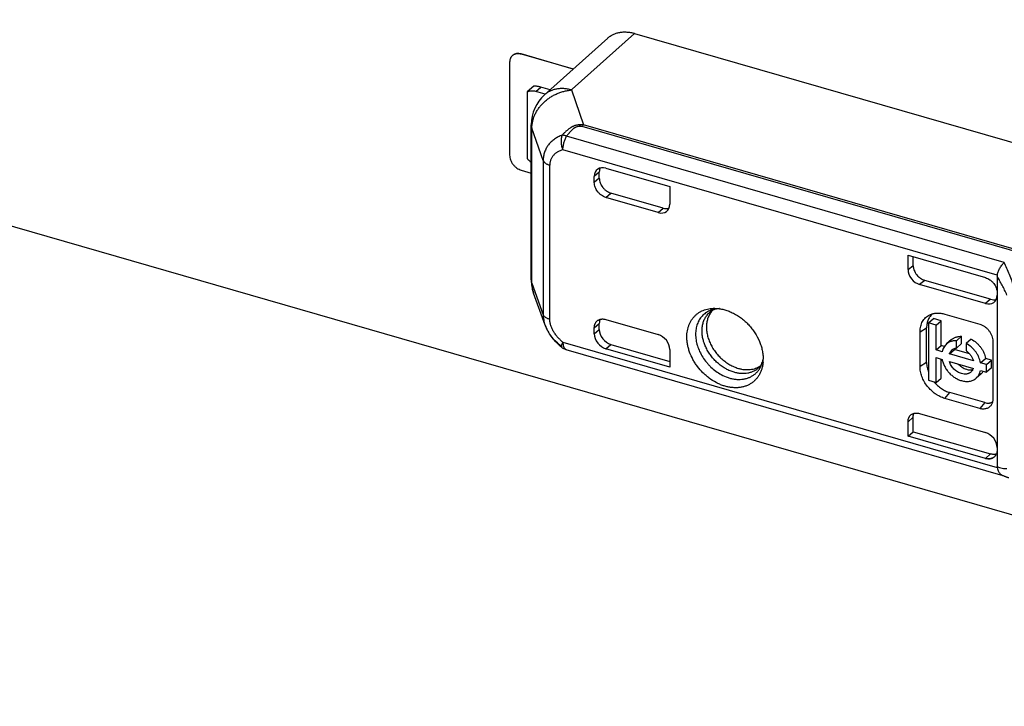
# Model space of a CAD drawing. Header units: millimetres. Extents: x 0 to 210, y 0 to 297.
# Tile 37 of 41: x 118.28 to 125.62, y 226.12 to 231.24. Entities that reach past the tile are written whole.
import ezdxf

# ---------------------------------------------------------------- set-up
doc = ezdxf.new("R2010")
doc.units = ezdxf.units.MM
doc.header["$LTSCALE"] = 19.36
doc.layers.get('0').update_dxf_attribs({"linetype": 'CONTINUOUS'})

msp = doc.modelspace()

# ---------------------------------------------------------------- linework, layer by layer
at = {"color": 7, "linetype": 'Continuous'}
for p, q in [((130.6189, 226.1221), (103.3391, 233.9971)), ((122.0234, 230.9848), (122.0236, 230.985)), ((122.411, 230.8729), (122.0234, 230.9848)), ((122.0236, 230.985), (122.4113, 230.8731)), ((121.9368, 230.9231), (121.9368, 230.2303)), ((122.0234, 230.1187), (122.0982, 230.0971)), ((125.4831, 227.9704), (125.4832, 227.9704)), ((125.5206, 228.0031), (125.4832, 227.9705)), ((125.4832, 227.9704), (125.5208, 228.0031)), ((125.4832, 227.9704), (125.4833, 227.9704)), ((125.5208, 228.0031), (125.5206, 228.0031)), ((125.5484, 227.9811), (125.5484, 227.9811)), ((125.5491, 227.9817), (125.5488, 227.9815))]:
    msp.add_line(p, q, dxfattribs=at)
at = {"color": 6, "linetype": 'Continuous'}
for p, q in [((122.1976, 230.681), (122.6676, 231.1035)), ((122.4027, 230.7218), (122.868, 231.1382)), ((122.868, 231.1382), (126.9583, 229.9574)), ((121.9583, 230.974), (121.9582, 230.974)), ((122.1177, 230.7449), (122.0677, 230.7016)), ((122.2381, 230.7174), (122.1702, 230.737)), ((122.0677, 230.7016), (122.0677, 230.2036)), ((122.2016, 230.6846), (122.1327, 230.7045)), ((122.0982, 229.3031), (122.0982, 230.4579)), ((122.6051, 230.0593), (122.6051, 230.1048)), ((122.6542, 230.1341), (123.1306, 229.9966)), ((122.5676, 230.0269), (122.5676, 230.0725)), ((123.0803, 229.8356), (122.6917, 229.9477)), ((123.1306, 229.9966), (123.1306, 229.8644)), ((123.0439, 229.8028), (122.6542, 229.9152)), ((124.9059, 229.4841), (125.4833, 229.3175)), ((124.9059, 229.3779), (124.9059, 229.4841)), ((124.9445, 229.4062), (124.9445, 229.473)), ((125.5208, 229.156), (125.0312, 229.2973)), ((125.5699, 229.3281), (125.5699, 227.9097)), ((122.2009, 228.9634), (122.1154, 229.2029)), ((125.4833, 229.1246), (124.9926, 229.2663)), ((122.6051, 228.9313), (122.6051, 228.9768)), ((122.6542, 229.0059), (123.0439, 228.8934)), ((125.0586, 228.9804), (125.0961, 229.0129)), ((125.1159, 228.9639), (125.0586, 228.9804)), ((125.0586, 228.9804), (125.0586, 228.5526)), ((125.1534, 228.9963), (125.0961, 229.0129)), ((125.1159, 228.9639), (125.1534, 228.9963)), ((125.1534, 228.8111), (125.1534, 228.9963)), ((125.1802, 229.046), (125.44, 228.971)), ((122.5676, 228.8986), (122.5676, 228.9443)), ((124.9955, 228.6548), (124.9955, 228.9146)), ((125.0445, 228.684), (125.0445, 228.9438)), ((125.1159, 228.7786), (125.1159, 228.9639)), ((125.2306, 228.8558), (125.1931, 228.8233)), ((125.2676, 228.8478), (125.3051, 228.8802)), ((125.2676, 228.793), (125.2676, 228.8478)), ((125.3051, 228.8255), (125.3051, 228.8802)), ((125.3768, 228.8595), (125.3393, 228.8271)), ((125.538, 228.8446), (125.538, 228.4116)), ((122.3561, 228.7831), (125.6115, 227.8434)), ((123.1306, 228.6495), (122.6542, 228.787)), ((122.6917, 228.8197), (123.1306, 228.6931)), ((123.1306, 228.7818), (123.1306, 228.6495)), ((125.1159, 228.7786), (125.1534, 228.8111)), ((125.1603, 228.7658), (125.1159, 228.7786)), ((125.1764, 228.8045), (125.1534, 228.8111)), ((125.214, 228.7503), (125.2515, 228.7828)), ((125.3638, 228.7504), (125.2515, 228.7828)), ((125.3051, 228.8255), (125.2676, 228.793)), ((125.3393, 228.8271), (125.3393, 228.7723)), ((125.1159, 228.7213), (125.1603, 228.7085)), ((125.1159, 228.5361), (125.1159, 228.7213)), ((125.1534, 228.5685), (125.1534, 228.7104)), ((125.3929, 228.6987), (125.214, 228.7503)), ((125.214, 228.6929), (125.3929, 228.6413)), ((125.4467, 228.6832), (125.4842, 228.7156)), ((125.4916, 228.6702), (125.4467, 228.6832)), ((125.5291, 228.7027), (125.4842, 228.7156)), ((125.4916, 228.6702), (125.5291, 228.7027)), ((125.5291, 228.6453), (125.5291, 228.7027)), ((125.4467, 228.6258), (125.4916, 228.6128)), ((125.4916, 228.6128), (125.4916, 228.6702)), ((125.5291, 228.6453), (125.4916, 228.6128)), ((125.0586, 228.5526), (125.1159, 228.5361)), ((125.1159, 228.5361), (125.1534, 228.5685)), ((125.4514, 228.6008), (125.4139, 228.5683)), ((125.44, 228.3419), (125.1802, 228.4169)), ((125.4775, 228.3858), (125.2177, 228.4608)), ((124.9059, 228.2432), (124.9445, 228.2776)), ((124.9059, 228.137), (124.9059, 228.2432)), ((124.9445, 228.1694), (124.9445, 228.2776)), ((124.9926, 228.3049), (125.4833, 228.1632)), ((124.9059, 228.137), (124.9445, 228.1694)), ((124.9445, 228.1694), (125.5206, 228.0031)), ((125.4831, 227.9704), (124.9059, 228.137)), ((125.5208, 228.0031), (125.5206, 228.0031))]:
    msp.add_line(p, q, dxfattribs=at)
at = {"color": 9, "linetype": 'Continuous'}
for p, q in [((122.1327, 230.7045), (122.1702, 230.737)), ((122.3968, 230.7165), (122.4027, 230.7218)), ((122.3968, 230.7165), (122.4875, 230.4564)), ((126.7151, 229.2212), (122.4766, 230.4447)), ((126.726, 229.2329), (122.4875, 230.4564)), ((122.1868, 230.1907), (122.1027, 230.4318)), ((122.1027, 229.2771), (122.1027, 230.4318)), ((125.6234, 229.4303), (122.3616, 230.3719)), ((125.5705, 229.3359), (122.3338, 230.2703)), ((122.1868, 230.1907), (122.1868, 229.0416)), ((122.2352, 229.007), (122.2352, 230.1561)), ((122.6051, 230.1048), (122.5676, 230.0725)), ((122.6051, 230.0593), (122.5676, 230.0269)), ((122.6542, 229.9152), (122.6917, 229.9477)), ((123.0439, 229.8028), (123.0803, 229.8356)), ((124.9059, 229.3779), (124.9446, 229.409)), ((122.1027, 229.2771), (122.1868, 229.0416)), ((125.0312, 229.2973), (124.9926, 229.2663)), ((125.5208, 229.156), (125.4833, 229.1246)), ((122.5676, 228.9443), (122.6051, 228.9768)), ((122.2009, 228.9634), (122.201, 228.9632)), ((122.5676, 228.8986), (122.6051, 228.9313)), ((124.9955, 228.9146), (125.0445, 228.9438)), ((122.3338, 228.8359), (125.5705, 227.9016)), ((122.6542, 228.787), (122.6917, 228.8197)), ((125.0445, 228.684), (124.9955, 228.6548)), ((125.1802, 228.4169), (125.2177, 228.4608)), ((125.4775, 228.3858), (125.44, 228.3419)), ((125.5206, 228.0031), (125.4832, 227.9704))]:
    msp.add_line(p, q, dxfattribs=at)
at = {"color": 6, "linetype": 'Continuous'}
for points in [[(122.201, 228.9632), (122.2015, 228.9616), (122.2025, 228.959), (122.2035, 228.9564), (122.2045, 228.9539), (122.2055, 228.9513), (122.2066, 228.9487), (122.2077, 228.9461), (122.2088, 228.9435), (122.2099, 228.9409), (122.2111, 228.9384), (122.2123, 228.9358), (122.2136, 228.9332), (122.2148, 228.9306), (122.2161, 228.928), (122.2174, 228.9255), (122.2188, 228.9229), (122.2201, 228.9203), (122.2215, 228.9177), (122.223, 228.9152), (122.2244, 228.9126), (122.2259, 228.9101), (122.2274, 228.9075), (122.2289, 228.905), (122.2305, 228.9024), (122.2321, 228.8999), (122.2337, 228.8973), (122.2354, 228.8948), (122.237, 228.8923), (122.2387, 228.8898), (122.2405, 228.8872), (122.2422, 228.8847), (122.244, 228.8822), (122.2458, 228.8797), (122.2477, 228.8772), (122.2495, 228.8747), (122.2514, 228.8722), (122.2534, 228.8697), (122.2553, 228.8672), (122.2573, 228.8648), (122.2593, 228.8623), (122.2614, 228.8598), (122.2634, 228.8574), (122.2655, 228.8549), (122.2676, 228.8525), (122.2698, 228.8501), (122.2719, 228.8477), (122.2741, 228.8453), (122.2764, 228.8428), (122.2786, 228.8405), (122.2809, 228.8381), (122.2832, 228.8357), (122.2856, 228.8333), (122.2879, 228.831), (122.2903, 228.8286), (122.2927, 228.8263), (122.2952, 228.8239), (122.2977, 228.8216), (122.3002, 228.8193), (122.3027, 228.817), (122.3052, 228.8147), (122.3078, 228.8125), (122.3104, 228.8102), (122.3131, 228.808), (122.3157, 228.8057), (122.3184, 228.8035), (122.321, 228.8014)], [(125.6073, 227.8453), (125.6113, 227.8435), (125.6154, 227.8416), (125.6195, 227.8399), (125.6235, 227.8382), (125.6275, 227.8366), (125.6314, 227.835), (125.6353, 227.8336), (125.6391, 227.8322), (125.6429, 227.8309), (125.6467, 227.8296), (125.6504, 227.8284), (125.654, 227.8273), (125.6566, 227.8266)]]:
    msp.add_lwpolyline(points, dxfattribs=at)
for centre, radius, start, end in [((122.7851, 230.8564), 0.2936, 73.61319, 73.95107), ((121.9947, 230.9312), 0.0563, 130.55654, 130.89339), ((122.3982, 230.4579), 0.3, 131.96107, 179.99998), ((122.3982, 229.3031), 0.3, 180, 199.52307), ((125.6973, 229.322), 0.1276, 173.72216, 177.23799), ((122.3838, 228.8792), 0.1, 231.06595, 253.89788), ((125.3171, 228.7597), 0.0695, 154.02994, 160.58478), ((123.5507, 228.7108), 0.2757, 354.96005, 0.01584), ((125.3884, 228.6734), 0.0961, 310.93603, 325.96294), ((125.7153, 227.9166), 0.1456, 182.71426, 185.9346)]:
    msp.add_arc(centre, radius, start, end, dxfattribs=at)
at = {"color": 9, "linetype": 'Continuous'}
msp.add_arc((122.4636, 230.3181), 0.1272, 84.1449, 87.97542, dxfattribs=at)
at = {"color": 7, "linetype": 'Continuous'}
for centre, radius, start, end in [((125.48, 228.032), 0.0898, 359.59582, 359.98474), ((125.4836, 228.0319), 0.0862, 359.63434, 0.04223), ((125.4843, 228.032), 0.0855, 359.19258, 359.59419), ((125.5119, 228.0239), 0.0563, 310.50274, 311.04386), ((125.5119, 228.0239), 0.0563, 311.39446, 312.0963)]:
    msp.add_arc(centre, radius, start, end, dxfattribs=at)
at = {"color": 6, "linetype": 'Continuous'}
for centre, major_axis, ratio, start_param, end_param in [((122.6542, 230.0475), (-0.0655, 0.0756), 0.750001, 5.426124, 6.99692), ((122.6917, 230.0798), (-0.0655, 0.0756), 0.750001, 0.333416, 0.713735), ((123.0439, 229.8894), (0.0655, -0.0756), 0.749984, -0.857341, 0.713455), ((123.0803, 229.9222), (0.0655, -0.0756), 0.749984, -0.857341, -0.317579), ((124.9925, 229.3529), (-0.0655, 0.0756), 0.749774, 0.71365, 2.284751), ((125.4833, 229.2112), (-0.0655, 0.0756), 0.750016, -3.998395, -2.427599), ((125.5208, 229.2426), (-0.0655, 0.0756), 0.750016, -3.998395, -3.486376), ((122.6917, 228.9063), (-0.0655, 0.0756), 0.750001, 0.713735, 2.284531), ((122.6542, 228.8736), (-0.0655, 0.0756), 0.750001, 0.713735, 2.284531), ((123.0439, 228.8068), (0.0655, -0.0756), 0.749984, 0.713455, 2.284252), ((125.4833, 228.0766), (-0.0655, 0.0756), 0.750016, -2.427598, -0.856803)]:
    msp.add_ellipse(centre, major_axis=major_axis, ratio=ratio, start_param=start_param, end_param=end_param, dxfattribs=at)
for points, knots in [([(122.6676, 231.1035), (122.6736, 231.109), (122.6867, 231.1191), (122.7083, 231.1313), (122.7318, 231.1405), (122.7569, 231.1466), (122.7832, 231.1495), (122.8058, 231.1493), (122.8242, 231.1475), (122.8382, 231.1454), (122.8499, 231.1429), (122.8581, 231.1409), (122.8622, 231.1398), (122.8646, 231.1391), (122.8657, 231.1388), (122.8663, 231.1386)], [0, 0, 0, 0, 0.116257, 0.233437, 0.352531, 0.474397, 0.599709, 0.728933, 0.795124, 0.862368, 0.930663, 0.965204, 0.982572, 0.991279, 1, 1, 1, 1]), ([(121.9579, 230.9737), (121.9562, 230.9723), (121.953, 230.9691), (121.9488, 230.9639), (121.9451, 230.9581), (121.9421, 230.9518), (121.9397, 230.9451), (121.9374, 230.9356), (121.9368, 230.9282), (121.9368, 230.9231)], [0, 0, 0, 0, 0.118418, 0.237561, 0.358117, 0.480709, 0.605865, 0.734002, 1, 1, 1, 1]), ([(121.9582, 230.974), (121.9602, 230.9757), (121.9645, 230.9789), (121.9717, 230.9829), (121.9794, 230.9858), (121.9877, 230.9877), (121.9964, 230.9886), (122.0085, 230.9884), (122.0176, 230.9867), (122.0236, 230.985)], [0, 0, 0, 0, 0.116234, 0.233489, 0.352713, 0.474724, 0.600159, 0.729458, 1, 1, 1, 1]), ([(122.0234, 230.9848), (122.0174, 230.9865), (122.0083, 230.9882), (121.9963, 230.9884), (121.9877, 230.9875), (121.9795, 230.9857), (121.9718, 230.9828), (121.9646, 230.979), (121.9603, 230.9758), (121.9583, 230.974)], [0, 0, 0, 0, 0.270464, 0.399766, 0.525228, 0.647276, 0.766534, 0.883798, 1, 1, 1, 1]), ([(122.1702, 230.737), (122.1672, 230.7378), (122.1614, 230.7394), (122.153, 230.7415), (122.1453, 230.7431), (122.1383, 230.7443), (122.1321, 230.745), (122.1266, 230.7454), (122.1219, 230.7454), (122.119, 230.7451), (122.1177, 230.7449)], [0, 0, 0, 0, 0.174587, 0.33673, 0.484775, 0.617746, 0.735318, 0.83772, 0.925614, 1, 1, 1, 1]), ([(122.1327, 230.7045), (122.127, 230.7061), (122.1156, 230.7086), (122.1013, 230.7092), (122.0903, 230.7082), (122.0824, 230.7068), (122.0749, 230.7046), (122.07, 230.7027), (122.0677, 230.7016)], [0, 0, 0, 0, 0.266886, 0.521659, 0.64483, 0.765388, 0.883648, 1, 1, 1, 1]), ([(122.4681, 230.4453), (122.4657, 230.4454), (122.461, 230.4454), (122.4539, 230.445), (122.4467, 230.4441), (122.4421, 230.443), (122.4397, 230.4424)], [0, 0, 0, 0, 0.247511, 0.497467, 0.748845, 1, 1, 1, 1]), ([(121.9368, 230.2303), (121.9368, 230.2245), (121.938, 230.2126), (121.943, 230.1949), (121.951, 230.1776), (121.9618, 230.1614), (121.9727, 230.1493), (121.9825, 230.1407), (121.9926, 230.1329), (122.006, 230.1249), (122.0176, 230.1204), (122.0234, 230.1187)], [0, 0, 0, 0, 0.116114, 0.238134, 0.364828, 0.494414, 0.624797, 0.68965, 0.753892, 0.879481, 1, 1, 1, 1]), ([(122.0677, 230.2036), (122.0723, 230.1989), (122.082, 230.19), (122.0926, 230.1823), (122.0982, 230.1788)], [0, 0, 0, 0, 0.503956, 1, 1, 1, 1]), ([(122.6542, 229.9152), (122.6484, 229.9169), (122.6369, 229.9214), (122.6235, 229.9294), (122.6133, 229.9372), (122.6036, 229.9458), (122.5927, 229.958), (122.5819, 229.9742), (122.5738, 229.9914), (122.5688, 230.0091), (122.5676, 230.021), (122.5676, 230.0269)], [0, 0, 0, 0, 0.120519, 0.246108, 0.31035, 0.375202, 0.505586, 0.635173, 0.761866, 0.883886, 1, 1, 1, 1]), ([(122.6051, 230.0593), (122.6051, 230.0535), (122.6063, 230.0416), (122.6113, 230.0239), (122.6194, 230.0066), (122.6302, 229.9904), (122.6411, 229.9783), (122.6508, 229.9697), (122.661, 229.9619), (122.6744, 229.9539), (122.6859, 229.9494), (122.6917, 229.9477)], [0, 0, 0, 0, 0.116114, 0.238134, 0.364827, 0.494414, 0.624798, 0.68965, 0.753892, 0.879481, 1, 1, 1, 1]), ([(125.5705, 229.3359), (125.5712, 229.34), (125.573, 229.3482), (125.5771, 229.3606), (125.5824, 229.3731), (125.5888, 229.3856), (125.5962, 229.3978), (125.6071, 229.4133), (125.6166, 229.4239), (125.6234, 229.4303)], [0, 0, 0, 0, 0.111991, 0.230906, 0.355257, 0.483394, 0.613588, 0.744137, 1, 1, 1, 1]), ([(124.9446, 229.4062), (124.9446, 229.4058), (124.9446, 229.4051), (124.9447, 229.4041), (124.9447, 229.403), (124.9448, 229.4019), (124.9449, 229.4009), (124.945, 229.3995), (124.9453, 229.3969), (124.9459, 229.3934), (124.947, 229.3876), (124.9489, 229.3803), (124.9529, 229.3687), (124.9598, 229.3545), (124.9706, 229.3388), (124.9814, 229.327), (124.991, 229.3186), (125.001, 229.3111), (125.0142, 229.3033), (125.0255, 229.2989), (125.0312, 229.2973)], [0, 0, 0, 0, 0.007156, 0.014335, 0.02151, 0.028712, 0.035941, 0.043193, 0.057769, 0.087203, 0.117005, 0.177644, 0.239562, 0.366398, 0.495864, 0.625936, 0.690589, 0.754619, 0.879802, 1, 1, 1, 1]), ([(122.1154, 229.2029), (122.1133, 229.2088), (122.1096, 229.2208), (122.1057, 229.2393), (122.1033, 229.2581), (122.1027, 229.2707), (122.1027, 229.2771)], [0, 0, 0, 0, 0.248778, 0.498057, 0.748314, 1, 1, 1, 1]), ([(125.4833, 229.3175), (125.4891, 229.3158), (125.5006, 229.3113), (125.514, 229.3033), (125.5242, 229.2955), (125.5339, 229.2869), (125.5449, 229.2748), (125.5556, 229.2586), (125.5637, 229.2413), (125.5687, 229.2236), (125.5699, 229.2117), (125.5699, 229.2059)], [0, 0, 0, 0, 0.120518, 0.246106, 0.310348, 0.3752, 0.505583, 0.635169, 0.761863, 0.883884, 1, 1, 1, 1]), ([(123.2574, 228.8751), (123.2574, 228.8829), (123.2581, 228.8985), (123.261, 228.9213), (123.266, 228.9432), (123.2729, 228.9641), (123.2817, 228.9838), (123.2923, 229.0022), (123.3047, 229.019), (123.3187, 229.0343), (123.3344, 229.0479), (123.3515, 229.0597), (123.3699, 229.0696), (123.3896, 229.0776), (123.4103, 229.0835), (123.4319, 229.0874), (123.4543, 229.0893), (123.4694, 229.0891), (123.4771, 229.0887)], [0, 0, 0, 0, 0.067816, 0.133996, 0.198616, 0.261798, 0.323717, 0.384594, 0.444693, 0.504308, 0.563756, 0.623361, 0.683439, 0.744286, 0.806166, 0.869303, 0.933873, 1, 1, 1, 1]), ([(123.4474, 229.0732), (123.4443, 229.0697), (123.4383, 229.0623), (123.4303, 229.0504), (123.4233, 229.0377), (123.4173, 229.0242), (123.4124, 229.0101), (123.4072, 228.9903), (123.4035, 228.9642), (123.4036, 228.9316), (123.4073, 228.9038), (123.4124, 228.8815), (123.419, 228.8588), (123.4299, 228.8306), (123.4468, 228.798), (123.4674, 228.7669), (123.4911, 228.7379), (123.5176, 228.7114), (123.5465, 228.6881), (123.5771, 228.6684), (123.6089, 228.6525), (123.6309, 228.6446), (123.6419, 228.6414)], [0, 0, 0, 0, 0.025843, 0.051907, 0.078274, 0.105015, 0.132196, 0.159869, 0.2168, 0.276039, 0.337587, 0.369196, 0.401311, 0.466859, 0.533856, 0.601816, 0.670207, 0.738474, 0.806067, 0.872471, 0.937236, 1, 1, 1, 1]), ([(123.4998, 229.0865), (123.4925, 229.0861), (123.4789, 229.0845), (123.463, 229.0801), (123.4519, 229.0755), (123.4446, 229.0718), (123.4379, 229.0676), (123.4338, 229.0645), (123.4318, 229.0629)], [0, 0, 0, 0, 0.29865, 0.558499, 0.676417, 0.78814, 0.895374, 1, 1, 1, 1]), ([(123.4771, 229.0887), (123.4876, 229.0881), (123.509, 229.0856), (123.541, 229.0783), (123.573, 229.0674), (123.6155, 229.048), (123.6559, 229.0222), (123.6929, 228.9912), (123.7191, 228.9652), (123.743, 228.937), (123.7713, 228.8973), (123.7942, 228.8546), (123.8108, 228.8102), (123.8197, 228.7768), (123.8251, 228.7437), (123.8264, 228.7217), (123.8264, 228.7109)], [0, 0, 0, 0, 0.056654, 0.115159, 0.175449, 0.237378, 0.365114, 0.430466, 0.496319, 0.562312, 0.628081, 0.757415, 0.820463, 0.882031, 0.94192, 1, 1, 1, 1]), ([(125.0915, 229.0489), (125.0878, 229.046), (125.0807, 229.0397), (125.0712, 229.029), (125.0631, 229.0171), (125.0563, 229.0041), (125.051, 228.9902), (125.0472, 228.9753), (125.0449, 228.9598), (125.0445, 228.9492), (125.0445, 228.9438)], [0, 0, 0, 0, 0.118643, 0.237746, 0.358102, 0.480436, 0.605368, 0.733394, 0.864868, 1, 1, 1, 1]), ([(125.0676, 229.0402), (125.0716, 229.0421), (125.0799, 229.0456), (125.093, 229.0495), (125.1066, 229.0522), (125.1257, 229.054), (125.1506, 229.053), (125.1703, 229.0488), (125.1802, 229.046)], [0, 0, 0, 0, 0.116286, 0.234458, 0.354936, 0.478051, 0.732847, 1, 1, 1, 1]), ([(122.5676, 228.9443), (122.5676, 228.9493), (122.5683, 228.9568), (122.5706, 228.9663), (122.573, 228.973), (122.576, 228.9793), (122.5796, 228.9851), (122.5839, 228.9903), (122.5871, 228.9935), (122.5888, 228.9949)], [0, 0, 0, 0, 0.265998, 0.394136, 0.519291, 0.641883, 0.76244, 0.881582, 1, 1, 1, 1]), ([(122.5888, 228.9949), (122.5908, 228.9967), (122.5951, 228.9999), (122.6023, 229.0038), (122.61, 229.0067), (122.6183, 229.0087), (122.627, 229.0096), (122.6391, 229.0094), (122.6483, 229.0077), (122.6542, 229.0059)], [0, 0, 0, 0, 0.116234, 0.233488, 0.352713, 0.474723, 0.600158, 0.729457, 1, 1, 1, 1]), ([(122.6112, 229.0069), (122.6102, 229.0046), (122.6084, 228.9999), (122.6059, 228.9899), (122.6051, 228.9821), (122.6051, 228.9768)], [0, 0, 0, 0, 0.240624, 0.487199, 1, 1, 1, 1]), ([(124.9955, 228.9146), (124.9955, 228.9215), (124.9963, 228.9352), (124.9998, 228.955), (125.0058, 228.9736), (125.014, 228.9908), (125.0245, 229.0063), (125.037, 229.0199), (125.0514, 229.0314), (125.062, 229.0375), (125.0676, 229.0402)], [0, 0, 0, 0, 0.13582, 0.267213, 0.394559, 0.518494, 0.639892, 0.759817, 0.879451, 1, 1, 1, 1]), ([(125.44, 228.971), (125.4465, 228.9691), (125.4596, 228.964), (125.4748, 228.9549), (125.4863, 228.9461), (125.4973, 228.9364), (125.5097, 228.9226), (125.5219, 228.9043), (125.531, 228.8847), (125.5367, 228.8647), (125.538, 228.8512), (125.538, 228.8446)], [0, 0, 0, 0, 0.120519, 0.246108, 0.31035, 0.375202, 0.505586, 0.635173, 0.761866, 0.883886, 1, 1, 1, 1]), ([(123.8253, 228.6866), (123.8246, 228.6779), (123.8222, 228.6608), (123.816, 228.6361), (123.8074, 228.6128), (123.7962, 228.5911), (123.7828, 228.5713), (123.7671, 228.5534), (123.7494, 228.5378), (123.7298, 228.5245), (123.7084, 228.5137), (123.6856, 228.5055), (123.6614, 228.4998), (123.6362, 228.4969), (123.6101, 228.4967), (123.5835, 228.4991), (123.5564, 228.5042), (123.5293, 228.512), (123.5022, 228.5223), (123.4664, 228.5395), (123.4321, 228.5612), (123.4001, 228.5868), (123.3696, 228.6151), (123.3421, 228.6467), (123.3184, 228.6809), (123.2975, 228.7161), (123.2807, 228.7531), (123.2687, 228.7911), (123.2622, 228.8193), (123.2583, 228.8473), (123.2574, 228.8659), (123.2574, 228.8751)], [0, 0, 0, 0, 0.029575, 0.058362, 0.086442, 0.113925, 0.140953, 0.167693, 0.194326, 0.22104, 0.248019, 0.27543, 0.303419, 0.332104, 0.361567, 0.391858, 0.422996, 0.454967, 0.487728, 0.521214, 0.589941, 0.625007, 0.660353, 0.731293, 0.766649, 0.80173, 0.870504, 0.904021, 0.936817, 0.968824, 1, 1, 1, 1]), ([(125.2676, 228.8478), (125.2606, 228.848), (125.2501, 228.8475), (125.2365, 228.8451), (125.2268, 228.8424), (125.2176, 228.8389), (125.2088, 228.8345), (125.2006, 228.8294), (125.1955, 228.8254), (125.1931, 228.8233)], [0, 0, 0, 0, 0.262551, 0.389911, 0.514946, 0.638021, 0.759562, 0.880049, 1, 1, 1, 1]), ([(125.2306, 228.8558), (125.233, 228.8579), (125.2381, 228.8619), (125.2463, 228.867), (125.2551, 228.8714), (125.2643, 228.8749), (125.274, 228.8776), (125.2876, 228.88), (125.2981, 228.8805), (125.3051, 228.8802)], [0, 0, 0, 0, 0.119951, 0.240438, 0.361979, 0.485054, 0.610089, 0.737449, 1, 1, 1, 1]), ([(125.3768, 228.8595), (125.3904, 228.8522), (125.4096, 228.8386), (125.432, 228.8169), (125.4471, 228.7987), (125.4602, 228.7791), (125.4743, 228.752), (125.4814, 228.7303), (125.4842, 228.7156)], [0, 0, 0, 0, 0.249828, 0.37758, 0.505677, 0.633016, 0.758534, 1, 1, 1, 1]), ([(125.1931, 228.8233), (125.189, 228.8197), (125.1813, 228.8118), (125.1719, 228.7981), (125.1647, 228.7826), (125.1615, 228.7715), (125.1603, 228.7658)], [0, 0, 0, 0, 0.242774, 0.488617, 0.740291, 1, 1, 1, 1]), ([(125.214, 228.7503), (125.215, 228.753), (125.2172, 228.7582), (125.2214, 228.7655), (125.2265, 228.7721), (125.2304, 228.776), (125.2325, 228.7778)], [0, 0, 0, 0, 0.256288, 0.5073, 0.754606, 1, 1, 1, 1]), ([(125.2325, 228.7778), (125.2349, 228.7799), (125.24, 228.7837), (125.2485, 228.7881), (125.2578, 228.7913), (125.2643, 228.7926), (125.2676, 228.793)], [0, 0, 0, 0, 0.243998, 0.490519, 0.741875, 1, 1, 1, 1]), ([(125.4467, 228.6832), (125.4439, 228.6978), (125.4368, 228.7196), (125.4227, 228.7466), (125.4096, 228.7662), (125.3945, 228.7844), (125.3721, 228.8062), (125.3529, 228.8197), (125.3393, 228.8271)], [0, 0, 0, 0, 0.241466, 0.366984, 0.494323, 0.62242, 0.750172, 1, 1, 1, 1]), ([(125.3393, 228.7723), (125.3457, 228.7678), (125.3577, 228.7578), (125.373, 228.74), (125.3851, 228.7202), (125.3908, 228.7059), (125.3929, 228.6987)], [0, 0, 0, 0, 0.251338, 0.505183, 0.75635, 1, 1, 1, 1]), ([(123.7933, 228.6455), (123.7952, 228.6472), (123.7989, 228.6508), (123.804, 228.6569), (123.8087, 228.6635), (123.8148, 228.6738), (123.8215, 228.689), (123.825, 228.7022), (123.8264, 228.7093)], [0, 0, 0, 0, 0.104625, 0.211859, 0.323581, 0.441499, 0.701349, 1, 1, 1, 1]), ([(125.0445, 228.684), (125.0445, 228.6719), (125.047, 228.6472), (125.054, 228.6233), (125.0586, 228.6115)], [0, 0, 0, 0, 0.487262, 1, 1, 1, 1]), ([(125.1603, 228.7085), (125.1619, 228.6996), (125.1668, 228.6819), (125.1759, 228.6607), (125.1851, 228.6442), (125.1955, 228.6281), (125.2104, 228.6092), (125.231, 228.5891), (125.2538, 228.5721), (125.2779, 228.5587), (125.2949, 228.5522), (125.3035, 228.5498)], [0, 0, 0, 0, 0.120506, 0.245217, 0.308793, 0.372914, 0.501924, 0.630673, 0.757534, 0.881037, 1, 1, 1, 1]), ([(125.3035, 228.6019), (125.2985, 228.6033), (125.2884, 228.6071), (125.2741, 228.6147), (125.2604, 228.6243), (125.2479, 228.6357), (125.2367, 228.6486), (125.224, 228.667), (125.2171, 228.6824), (125.214, 228.6929)], [0, 0, 0, 0, 0.118384, 0.240999, 0.366888, 0.494853, 0.623555, 0.751603, 1, 1, 1, 1]), ([(123.6419, 228.6414), (123.6493, 228.6393), (123.6642, 228.6357), (123.6866, 228.6324), (123.7086, 228.6313), (123.73, 228.6325), (123.7506, 228.6359), (123.7703, 228.6415), (123.7888, 228.6492), (123.8003, 228.6558), (123.8058, 228.6594)], [0, 0, 0, 0, 0.136449, 0.269286, 0.398508, 0.52425, 0.646789, 0.766541, 0.884057, 1, 1, 1, 1]), ([(125.1802, 228.4169), (125.1678, 228.4204), (125.1495, 228.4276), (125.1263, 228.4401), (125.1035, 228.4549), (125.0767, 228.477), (125.0488, 228.5079), (125.0259, 228.5425), (125.0115, 228.5734), (125.0032, 228.5987), (124.9974, 228.6235), (124.9955, 228.6424), (124.9955, 228.6548)], [0, 0, 0, 0, 0.120505, 0.182801, 0.246178, 0.375167, 0.505535, 0.635107, 0.761786, 0.823518, 0.8839, 1, 1, 1, 1]), ([(125.2807, 228.6737), (125.2848, 228.669), (125.2915, 228.6624), (125.3012, 228.6545), (125.3112, 228.6475), (125.3243, 228.6402), (125.3354, 228.636), (125.341, 228.6344)], [0, 0, 0, 0, 0.258416, 0.386513, 0.513285, 0.761253, 1, 1, 1, 1]), ([(125.3745, 228.6138), (125.3723, 228.6119), (125.3676, 228.6084), (125.3598, 228.6042), (125.3514, 228.601), (125.3425, 228.5989), (125.3331, 228.5979), (125.3199, 228.5982), (125.31, 228.6), (125.3035, 228.6019)], [0, 0, 0, 0, 0.116234, 0.233488, 0.352713, 0.474723, 0.600158, 0.729457, 1, 1, 1, 1]), ([(125.341, 228.6344), (125.3452, 228.6332), (125.3536, 228.6313), (125.3662, 228.6302), (125.3783, 228.631), (125.3861, 228.6328), (125.3898, 228.634)], [0, 0, 0, 0, 0.264736, 0.51927, 0.763965, 1, 1, 1, 1]), ([(125.3929, 228.6413), (125.392, 228.6386), (125.3898, 228.6334), (125.3855, 228.6261), (125.3805, 228.6195), (125.3765, 228.6156), (125.3745, 228.6138)], [0, 0, 0, 0, 0.256288, 0.5073, 0.754606, 1, 1, 1, 1]), ([(125.4139, 228.5683), (125.418, 228.5719), (125.4257, 228.5798), (125.4351, 228.5936), (125.4423, 228.609), (125.4455, 228.6201), (125.4467, 228.6258)], [0, 0, 0, 0, 0.242774, 0.488617, 0.740291, 1, 1, 1, 1]), ([(125.1002, 228.5406), (125.1081, 228.531), (125.1251, 228.5131), (125.1492, 228.494), (125.1697, 228.4811), (125.1904, 228.4702), (125.2067, 228.464), (125.2177, 228.4608)], [0, 0, 0, 0, 0.258173, 0.513132, 0.638357, 0.76149, 1, 1, 1, 1]), ([(125.3035, 228.5498), (125.3086, 228.5483), (125.3189, 228.5458), (125.3344, 228.5439), (125.3495, 228.5436), (125.3641, 228.5451), (125.378, 228.5484), (125.3911, 228.5533), (125.4032, 228.5599), (125.4105, 228.5654), (125.4139, 228.5683)], [0, 0, 0, 0, 0.137471, 0.270815, 0.400066, 0.525454, 0.647419, 0.766599, 0.88381, 1, 1, 1, 1]), ([(125.4775, 228.3858), (125.4827, 228.3843), (125.493, 228.3822), (125.5061, 228.3821), (125.516, 228.3836), (125.5231, 228.3855), (125.5297, 228.3881), (125.5338, 228.3903), (125.5358, 228.3915)], [0, 0, 0, 0, 0.268818, 0.523635, 0.646351, 0.766296, 0.883975, 1, 1, 1, 1]), ([(125.538, 228.4116), (125.538, 228.4075), (125.5375, 228.3994), (125.5351, 228.3877), (125.5312, 228.3769), (125.5275, 228.3703), (125.5254, 228.3672)], [0, 0, 0, 0, 0.263112, 0.516677, 0.76173, 1, 1, 1, 1]), ([(125.5254, 228.3672), (125.5233, 228.364), (125.5186, 228.3581), (125.5101, 228.3507), (125.5003, 228.3448), (125.4894, 228.3406), (125.4778, 228.3382), (125.4654, 228.3376), (125.4527, 228.3387), (125.4442, 228.3406), (125.44, 228.3419)], [0, 0, 0, 0, 0.118399, 0.235971, 0.354303, 0.474897, 0.599026, 0.72762, 0.861226, 1, 1, 1, 1]), ([(124.9059, 228.2432), (124.9059, 228.2483), (124.9066, 228.2557), (124.9089, 228.2653), (124.9113, 228.272), (124.9143, 228.2783), (124.918, 228.2841), (124.9222, 228.2893), (124.9255, 228.2925), (124.9272, 228.2939)], [0, 0, 0, 0, 0.266018, 0.394152, 0.519299, 0.641881, 0.76243, 0.881571, 1, 1, 1, 1]), ([(124.9272, 228.2939), (124.9292, 228.2957), (124.9335, 228.2989), (124.9407, 228.3028), (124.9484, 228.3057), (124.9567, 228.3076), (124.9653, 228.3085), (124.9774, 228.3083), (124.9866, 228.3066), (124.9926, 228.3049)], [0, 0, 0, 0, 0.116224, 0.233482, 0.352717, 0.474739, 0.600182, 0.729481, 1, 1, 1, 1]), ([(124.9445, 228.2776), (124.9446, 228.2783), (124.9446, 228.2795), (124.9447, 228.2814), (124.9448, 228.2833), (124.9452, 228.287), (124.946, 228.2925), (124.9478, 228.2995), (124.9494, 228.3039), (124.9504, 228.3061)], [0, 0, 0, 0, 0.065472, 0.130587, 0.195272, 0.25954, 0.512417, 0.759034, 1, 1, 1, 1]), ([(125.5639, 228.0021), (125.5606, 228.0012), (125.5537, 227.9998), (125.543, 227.9993), (125.5318, 228.0003), (125.5245, 228.002), (125.5208, 228.0031)], [0, 0, 0, 0, 0.236544, 0.481522, 0.735916, 1, 1, 1, 1]), ([(125.5705, 227.9016), (125.5714, 227.8958), (125.5741, 227.8844), (125.5802, 227.8711), (125.5868, 227.8615), (125.5927, 227.855), (125.5995, 227.8494), (125.6046, 227.8465), (125.6073, 227.8453)], [0, 0, 0, 0, 0.249974, 0.499816, 0.624895, 0.749953, 0.874985, 1, 1, 1, 1])]:
    msp.add_open_spline(points, degree=3, knots=knots, dxfattribs=at)
at = {"color": 9, "linetype": 'Continuous'}
for points, knots in [([(122.1027, 230.4318), (122.1027, 230.4403), (122.1037, 230.4574), (122.108, 230.4829), (122.1151, 230.5081), (122.1248, 230.5328), (122.1372, 230.5568), (122.1521, 230.5799), (122.1693, 230.6018), (122.1887, 230.6223), (122.2101, 230.6412), (122.2333, 230.6584), (122.258, 230.6737), (122.2841, 230.6869), (122.3113, 230.6979), (122.3393, 230.7066), (122.3679, 230.713), (122.3872, 230.7156), (122.3968, 230.7165)], [0, 0, 0, 0, 0.05692, 0.114554, 0.173019, 0.232397, 0.292732, 0.354029, 0.416258, 0.479356, 0.543228, 0.607757, 0.672801, 0.738204, 0.803799, 0.869412, 0.934868, 1, 1, 1, 1]), ([(122.3968, 230.7165), (122.3875, 230.7192), (122.3688, 230.7235), (122.3408, 230.7269), (122.3134, 230.7271), (122.287, 230.7241), (122.2618, 230.718), (122.2383, 230.7088), (122.2167, 230.6965), (122.2037, 230.6864), (122.1976, 230.681)], [0, 0, 0, 0, 0.137749, 0.271307, 0.400689, 0.526113, 0.648018, 0.767053, 0.884054, 1, 1, 1, 1]), ([(122.0982, 230.4579), (122.0982, 230.4535), (122.0989, 230.4446), (122.1012, 230.4361), (122.1027, 230.4318)], [0, 0, 0, 0, 0.494481, 1, 1, 1, 1]), ([(122.4875, 230.4564), (122.4798, 230.4573), (122.468, 230.4578), (122.4524, 230.4569), (122.4407, 230.4553), (122.4291, 230.4527), (122.4198, 230.4496), (122.4126, 230.4467), (122.4082, 230.4447), (122.4047, 230.443), (122.4022, 230.4416), (122.3997, 230.4402), (122.3964, 230.4383), (122.3924, 230.4358), (122.386, 230.4317), (122.3783, 230.4262), (122.3692, 230.4193), (122.3575, 230.4097), (122.3436, 230.3968), (122.3333, 230.3857), (122.3283, 230.3799)], [0, 0, 0, 0, 0.126551, 0.190363, 0.254374, 0.318381, 0.382091, 0.413731, 0.445154, 0.460769, 0.476324, 0.491821, 0.507272, 0.538107, 0.568879, 0.630354, 0.691861, 0.753445, 0.8767, 1, 1, 1, 1]), ([(122.4681, 230.4453), (122.467, 230.4455), (122.4646, 230.4457), (122.4611, 230.446), (122.4576, 230.4459), (122.454, 230.4457), (122.4504, 230.4452), (122.4456, 230.4442), (122.4421, 230.4432), (122.4397, 230.4424)], [0, 0, 0, 0, 0.120792, 0.242896, 0.36631, 0.490939, 0.616704, 0.743557, 1, 1, 1, 1]), ([(122.4766, 230.4447), (122.4783, 230.4469), (122.4818, 230.451), (122.4856, 230.4547), (122.4875, 230.4564)], [0, 0, 0, 0, 0.520873, 1, 1, 1, 1]), ([(122.3283, 230.3799), (122.3182, 230.3762), (122.2986, 230.3676), (122.2757, 230.3539), (122.2588, 230.3412), (122.2471, 230.331), (122.2362, 230.3199), (122.2278, 230.31), (122.2217, 230.3018), (122.2159, 230.2932), (122.2093, 230.2821), (122.2025, 230.2681), (122.1968, 230.2535), (122.1924, 230.2383), (122.1892, 230.2227), (122.1872, 230.2068), (122.1868, 230.1961), (122.1868, 230.1907)], [0, 0, 0, 0, 0.128335, 0.254209, 0.316398, 0.378168, 0.439617, 0.500867, 0.531471, 0.562108, 0.623532, 0.685222, 0.747244, 0.809665, 0.872555, 0.93598, 1, 1, 1, 1]), ([(122.3283, 230.3799), (122.3267, 230.3761), (122.3239, 230.3681), (122.3211, 230.3554), (122.3198, 230.3417), (122.3198, 230.3274), (122.3212, 230.3127), (122.3241, 230.2981), (122.3282, 230.2839), (122.3318, 230.2747), (122.3338, 230.2703)], [0, 0, 0, 0, 0.108934, 0.225047, 0.347416, 0.474737, 0.605434, 0.737758, 0.869886, 1, 1, 1, 1]), ([(122.3616, 230.3719), (122.3586, 230.373), (122.3528, 230.3751), (122.3442, 230.3775), (122.3361, 230.3792), (122.3309, 230.3798), (122.3283, 230.3799)], [0, 0, 0, 0, 0.277868, 0.53834, 0.779497, 1, 1, 1, 1]), ([(122.3338, 230.2703), (122.3338, 230.2744), (122.3342, 230.2829), (122.3356, 230.2958), (122.338, 230.3091), (122.3412, 230.3225), (122.3452, 230.3356), (122.35, 230.3484), (122.3554, 230.3605), (122.3595, 230.3682), (122.3616, 230.3719)], [0, 0, 0, 0, 0.116552, 0.23934, 0.366567, 0.496292, 0.626499, 0.755157, 0.880282, 1, 1, 1, 1]), ([(122.4397, 230.4424), (122.4374, 230.4418), (122.4329, 230.4402), (122.4275, 230.4378), (122.4239, 230.4359), (122.4219, 230.4348), (122.4204, 230.4339), (122.4189, 230.433), (122.4175, 230.4321), (122.4161, 230.4311), (122.4147, 230.4301), (122.4133, 230.4292), (122.412, 230.4281), (122.4106, 230.4271), (122.4089, 230.4257), (122.4068, 230.424), (122.4034, 230.4211), (122.3994, 230.4174), (122.3947, 230.4127), (122.3901, 230.408), (122.3856, 230.4032), (122.3812, 230.3983), (122.3756, 230.3915), (122.3689, 230.3828), (122.3639, 230.3756), (122.3616, 230.3719)], [0, 0, 0, 0, 0.067091, 0.133065, 0.165591, 0.181738, 0.197811, 0.213802, 0.22971, 0.245558, 0.261356, 0.277101, 0.292776, 0.308392, 0.323963, 0.354997, 0.385916, 0.447525, 0.508954, 0.570346, 0.631762, 0.69318, 0.754579, 0.877315, 1, 1, 1, 1]), ([(122.3338, 230.2703), (122.3272, 230.2685), (122.3144, 230.2645), (122.2991, 230.2575), (122.2877, 230.2507), (122.2796, 230.2451), (122.272, 230.2388), (122.2649, 230.2319), (122.2585, 230.2244), (122.2527, 230.2162), (122.2477, 230.2075), (122.2434, 230.1982), (122.24, 230.1883), (122.2374, 230.178), (122.2358, 230.1672), (122.2353, 230.1598), (122.2352, 230.1561)], [0, 0, 0, 0, 0.124918, 0.247613, 0.308351, 0.368811, 0.42914, 0.489509, 0.550124, 0.611209, 0.672989, 0.735698, 0.799564, 0.864796, 0.931568, 1, 1, 1, 1]), ([(122.1868, 230.1907), (122.1874, 230.1889), (122.1892, 230.1852), (122.1928, 230.18), (122.1976, 230.1751), (122.2034, 230.1705), (122.2102, 230.1662), (122.2178, 230.1624), (122.2262, 230.1589), (122.2322, 230.157), (122.2352, 230.1561)], [0, 0, 0, 0, 0.095092, 0.197153, 0.307721, 0.427646, 0.557206, 0.696206, 0.844089, 1, 1, 1, 1]), ([(125.699, 229.2411), (125.6932, 229.2581), (125.6816, 229.2913), (125.6632, 229.3399), (125.6441, 229.3861), (125.6304, 229.4159), (125.6234, 229.4303)], [0, 0, 0, 0, 0.263861, 0.518549, 0.76388, 1, 1, 1, 1]), ([(122.1027, 229.2771), (122.1012, 229.2813), (122.0989, 229.2899), (122.0982, 229.2988), (122.0982, 229.3031)], [0, 0, 0, 0, 0.505519, 1, 1, 1, 1]), ([(125.6437, 229.188), (125.6379, 229.2005), (125.6262, 229.225), (125.6079, 229.2607), (125.5892, 229.295), (125.5763, 229.3172), (125.5699, 229.3281)], [0, 0, 0, 0, 0.260566, 0.514011, 0.760425, 1, 1, 1, 1]), ([(123.4986, 229.0866), (123.4923, 229.0864), (123.4799, 229.0855), (123.4617, 229.0824), (123.4443, 229.0778), (123.4276, 229.0715), (123.4118, 229.0637), (123.3971, 229.0544), (123.3835, 229.0436), (123.3711, 229.0315), (123.3599, 229.0181), (123.3501, 229.0034), (123.3417, 228.9877), (123.3348, 228.9709), (123.3294, 228.9532), (123.3255, 228.9347), (123.3232, 228.9156), (123.3227, 228.9026), (123.3227, 228.896)], [0, 0, 0, 0, 0.0649, 0.128438, 0.190763, 0.252066, 0.312573, 0.372539, 0.432238, 0.491957, 0.551981, 0.612581, 0.674011, 0.73649, 0.800205, 0.8653, 0.931878, 1, 1, 1, 1]), ([(123.5494, 228.6374), (123.5292, 228.6484), (123.5005, 228.6684), (123.4665, 228.7002), (123.4432, 228.7267), (123.4225, 228.7553), (123.4049, 228.7854), (123.3906, 228.8166), (123.3799, 228.8484), (123.373, 228.8802), (123.3699, 228.9116), (123.3707, 228.9421), (123.3754, 228.9711), (123.3826, 228.9938), (123.3903, 229.0107), (123.3969, 229.0227), (123.4044, 229.0339), (123.4127, 229.0444), (123.4218, 229.0541), (123.4284, 229.0601), (123.4318, 229.0629)], [0, 0, 0, 0, 0.135066, 0.204071, 0.273366, 0.342456, 0.410855, 0.478107, 0.543809, 0.607635, 0.66936, 0.728875, 0.786216, 0.841572, 0.868628, 0.89533, 0.921743, 0.94794, 0.973999, 1, 1, 1, 1]), ([(122.2352, 229.007), (122.2322, 229.0079), (122.2262, 229.0098), (122.2178, 229.0132), (122.2102, 229.0171), (122.2034, 229.0214), (122.1976, 229.026), (122.1928, 229.0309), (122.1892, 229.0361), (122.1874, 229.0397), (122.1868, 229.0416)], [0, 0, 0, 0, 0.155911, 0.303794, 0.442794, 0.572354, 0.692279, 0.802847, 0.904908, 1, 1, 1, 1]), ([(122.1868, 229.0416), (122.1868, 229.0351), (122.1874, 229.022), (122.1901, 229.0023), (122.1945, 228.9827), (122.1986, 228.9698), (122.2009, 228.9634)], [0, 0, 0, 0, 0.244816, 0.492839, 0.744475, 1, 1, 1, 1]), ([(122.3338, 228.8359), (122.3271, 228.8415), (122.3141, 228.8531), (122.299, 228.8688), (122.2877, 228.8821), (122.2796, 228.8924), (122.272, 228.9031), (122.2627, 228.9176), (122.2525, 228.9364), (122.2431, 228.9597), (122.238, 228.9796), (122.2358, 228.9953), (122.2353, 229.0031), (122.2352, 229.007)], [0, 0, 0, 0, 0.128265, 0.257162, 0.321699, 0.386174, 0.450487, 0.514523, 0.641174, 0.765049, 0.884968, 0.943151, 1, 1, 1, 1]), ([(122.201, 228.9632), (122.2037, 228.9554), (122.2101, 228.9399), (122.2218, 228.9174), (122.2355, 228.8956), (122.2564, 228.8676), (122.2865, 228.8353), (122.3139, 228.8129), (122.3283, 228.8026)], [0, 0, 0, 0, 0.119634, 0.241466, 0.365237, 0.490503, 0.744078, 1, 1, 1, 1]), ([(122.3338, 228.8359), (122.3331, 228.8348), (122.3317, 228.8325), (122.3292, 228.8282), (122.3265, 228.8232), (122.3238, 228.8177), (122.322, 228.8135), (122.321, 228.8106), (122.3204, 228.8086), (122.32, 228.8069), (122.3198, 228.8054), (122.3198, 228.8041), (122.32, 228.803), (122.3203, 228.8021), (122.3207, 228.8016), (122.321, 228.8014)], [0, 0, 0, 0, 0.105988, 0.206896, 0.392391, 0.554611, 0.6921, 0.751279, 0.804007, 0.850324, 0.890379, 0.924496, 0.953289, 0.977858, 1, 1, 1, 1]), ([(122.3338, 228.8359), (122.3338, 228.8325), (122.334, 228.8259), (122.3351, 228.8164), (122.3369, 228.8079), (122.3394, 228.8004), (122.3426, 228.794), (122.3459, 228.7897), (122.3488, 228.787), (122.3511, 228.7853), (122.3535, 228.784), (122.3552, 228.7834), (122.3561, 228.7831)], [0, 0, 0, 0, 0.169188, 0.32608, 0.469536, 0.598998, 0.714701, 0.817958, 0.865793, 0.911675, 0.95619, 1, 1, 1, 1]), ([(123.3227, 228.896), (123.3227, 228.8818), (123.3245, 228.8601), (123.3301, 228.8316), (123.3381, 228.8024), (123.3522, 228.7662), (123.375, 228.7248), (123.3984, 228.6924), (123.4195, 228.6683), (123.442, 228.6456), (123.4723, 228.6202), (123.4989, 228.6031), (123.5126, 228.5956)], [0, 0, 0, 0, 0.114965, 0.174416, 0.235051, 0.359353, 0.486836, 0.616136, 0.681032, 0.745816, 0.874228, 1, 1, 1, 1]), ([(123.5126, 228.5956), (123.5291, 228.5866), (123.5549, 228.5751), (123.5903, 228.565), (123.6164, 228.5603), (123.6422, 228.5583), (123.6672, 228.5592), (123.6913, 228.563), (123.7141, 228.5695), (123.7355, 228.5788), (123.7552, 228.5907), (123.773, 228.6051), (123.7886, 228.6218), (123.802, 228.6408), (123.8129, 228.6616), (123.8212, 228.6842), (123.8249, 228.7), (123.8264, 228.7081)], [0, 0, 0, 0, 0.143119, 0.212068, 0.279067, 0.344088, 0.407189, 0.46852, 0.528323, 0.586925, 0.644728, 0.702183, 0.759767, 0.817947, 0.87715, 0.93774, 1, 1, 1, 1]), ([(123.6095, 228.6123), (123.5992, 228.6153), (123.5787, 228.6226), (123.559, 228.6321), (123.5494, 228.6374)], [0, 0, 0, 0, 0.492615, 1, 1, 1, 1]), ([(123.7933, 228.6455), (123.7877, 228.6404), (123.7757, 228.6309), (123.7558, 228.6195), (123.7341, 228.6108), (123.7109, 228.6051), (123.6865, 228.6023), (123.6612, 228.6026), (123.6353, 228.6058), (123.6181, 228.6099), (123.6095, 228.6123)], [0, 0, 0, 0, 0.116306, 0.233491, 0.352566, 0.474407, 0.599704, 0.728934, 0.862352, 1, 1, 1, 1]), ([(125.5699, 227.9097), (125.5761, 227.9071), (125.5885, 227.9025), (125.6072, 227.8974), (125.6256, 227.8947), (125.6378, 227.8945), (125.6437, 227.8949)], [0, 0, 0, 0, 0.267018, 0.521719, 0.765283, 1, 1, 1, 1])]:
    msp.add_open_spline(points, degree=3, knots=knots, dxfattribs=at)
at = {"color": 7, "linetype": 'Continuous'}
for points, knots in [([(125.5699, 228.0308), (125.5698, 228.026), (125.5689, 228.0166), (125.5656, 228.0054), (125.5617, 227.9973), (125.5582, 227.9918), (125.5542, 227.9867), (125.5512, 227.9836), (125.5496, 227.9822)], [0, 0, 0, 0, 0.26546, 0.518468, 0.641241, 0.762033, 0.88141, 1, 1, 1, 1]), ([(125.4833, 227.9704), (125.4893, 227.9686), (125.4985, 227.9669), (125.5106, 227.9668), (125.5193, 227.9677), (125.5276, 227.9696), (125.5354, 227.9726), (125.5426, 227.9765), (125.5469, 227.9798), (125.5489, 227.9815)], [0, 0, 0, 0, 0.270687, 0.400023, 0.525467, 0.647459, 0.766642, 0.883836, 1, 1, 1, 1]), ([(125.5484, 227.9811), (125.5463, 227.9793), (125.542, 227.9762), (125.5349, 227.9723), (125.5272, 227.9695), (125.5189, 227.9676), (125.5103, 227.9667), (125.4983, 227.9669), (125.4892, 227.9687), (125.4833, 227.9704)], [0, 0, 0, 0, 0.1162, 0.233465, 0.352724, 0.474774, 0.600237, 0.72954, 1, 1, 1, 1])]:
    msp.add_open_spline(points, degree=3, knots=knots, dxfattribs=at)

doc.saveas('drawing.dxf')
